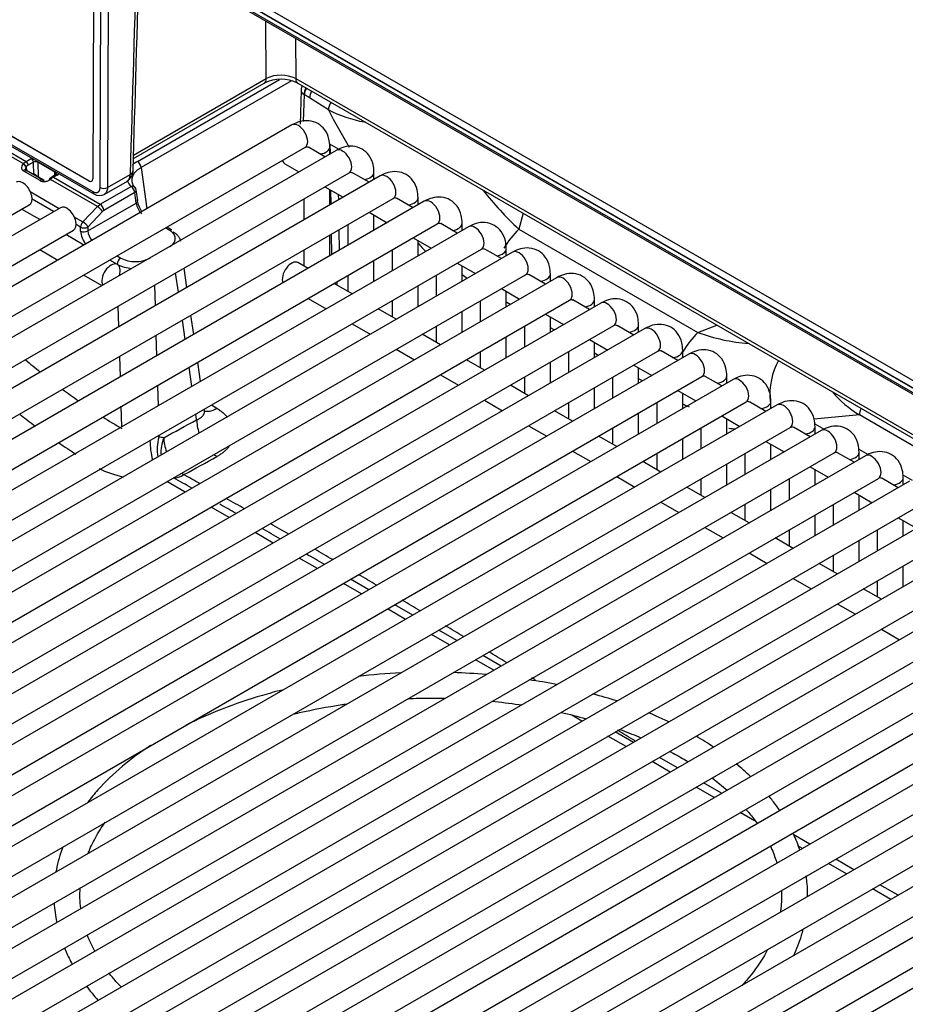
# Model space of a CAD drawing. Header units: millimetres. Extents: x 0 to 287, y 0 to 200.
# Tile 51 of 63: x 226 to 235, y 97 to 106. Entities that reach past the tile are written whole.
import ezdxf

# ---------------------------------------------------------------- set-up
doc = ezdxf.new("R2010")
doc.units = ezdxf.units.MM
doc.layers.add('130.194_BW4C_CTM', color=7, linetype='Continuous')
doc.layers.add('Défaut', color=7, linetype='Continuous')

# ---------------------------------------------------------------- blocks, each defined once
blk = doc.blocks.new('SE3')
at = {"layer": '130.194_BW4C_CTM', "color": 7, "linetype": 'Continuous'}
for p, q in [((240.9125, 99.0377), (227.0835, 107.0219)), ((240.9048, 99.0467), (227.0918, 107.0216)), ((240.7816, 99.19), (227.2766, 106.9871)), ((227.2461, 106.8873), (240.7508, 99.0903)), ((227.2564, 106.8649), (240.7612, 99.0679)), ((226.8613, 106.7551), (226.8531, 104.616)), ((226.9236, 104.5337), (226.932, 106.7123)), ((227.0027, 106.7121), (226.9943, 104.5336)), ((228.5223, 105.5826), (228.5181, 106.1365)), ((228.8022, 105.9725), (228.8052, 105.5819)), ((227.2459, 104.8456), (228.5223, 105.5826)), ((227.2823, 104.7849), (228.6503, 105.5747)), ((228.8052, 105.5819), (241.0601, 98.5065)), ((227.2449, 104.8119), (228.5016, 105.5375)), ((228.7652, 105.5608), (227.3177, 104.7251)), ((228.8259, 105.5375), (241.0609, 98.4736)), ((228.8568, 105.4716), (228.8468, 105.143)), ((228.886, 105.4292), (228.8782, 105.1709)), ((228.8896, 105.4272), (228.886, 105.4292)), ((229.1191, 105.282), (228.9377, 105.3979)), ((228.7694, 105.136), (219.6477, 99.8696)), ((226.8182, 104.5966), (226.0496, 105.0403)), ((226.053, 105.04), (226.8196, 104.5974)), ((219.7727, 99.6531), (228.8944, 104.9195)), ((226.0031, 104.905), (226.2111, 104.7849)), ((226.0517, 104.9579), (226.8538, 104.4949)), ((226.0621, 104.9356), (226.8642, 104.4725)), ((229.0864, 104.8291), (228.927, 104.9212)), ((229.1304, 104.9544), (229.2205, 104.9024)), ((229.1337, 104.8564), (229.1337, 104.9256)), ((229.1385, 104.8591), (229.1371, 104.9505)), ((229.2084, 104.9093), (229.2086, 104.8973)), ((229.1937, 104.891), (220.072, 99.6246)), ((226.1847, 104.7636), (225.9766, 104.8838)), ((226.2111, 104.7849), (226.2609, 104.8137)), ((226.1826, 104.7614), (226.1847, 104.7636)), ((226.1847, 104.7636), (226.2111, 104.7849)), ((226.2138, 104.7341), (226.2118, 104.7319)), ((226.2118, 104.7319), (226.2167, 104.697)), ((226.2821, 104.7779), (226.2323, 104.749)), ((226.2858, 104.6569), (226.2821, 104.7779)), ((226.4885, 104.6823), (226.3246, 104.777)), ((226.3246, 104.777), (226.3288, 104.6381)), ((227.3177, 104.7251), (227.3741, 104.3304)), ((228.7022, 104.7623), (228.8364, 104.6848)), ((220.197, 99.4081), (229.3187, 104.6745)), ((229.6179, 104.6461), (220.4962, 99.3797)), ((226.3473, 104.6), (226.1848, 104.6944)), ((226.208, 104.7021), (226.2049, 104.7058)), ((226.3703, 104.6078), (226.2078, 104.7022)), ((226.2965, 104.661), (226.2876, 104.6559)), ((226.2965, 104.661), (226.3534, 104.6176)), ((226.3868, 104.6034), (226.3288, 104.6381)), ((226.3304, 104.6352), (226.3858, 104.6009)), ((226.4488, 104.6278), (226.4363, 104.6186)), ((226.4636, 104.6262), (226.4462, 104.6126)), ((226.459, 104.6346), (226.4488, 104.6278)), ((226.4948, 104.6552), (226.459, 104.6346)), ((226.5098, 104.6537), (226.474, 104.6331)), ((226.474, 104.6331), (226.9235, 104.3736)), ((226.4876, 104.6511), (226.4885, 104.6823)), ((226.9943, 104.5336), (227.2124, 104.6595)), ((229.5107, 104.5842), (229.3513, 104.6762)), ((229.5579, 104.6114), (229.5579, 104.6807)), ((226.3756, 104.6008), (226.3835, 104.5948)), ((226.8971, 104.3523), (226.4462, 104.6126)), ((226.8182, 104.5966), (226.8196, 104.5974)), ((226.9235, 104.3736), (227.221, 104.5453)), ((226.9571, 104.4634), (227.1933, 104.5998)), ((229.0864, 104.5404), (229.2607, 104.4398)), ((220.6212, 99.1632), (229.7429, 104.4296)), ((226.252, 104.4946), (226.531, 104.3336)), ((227.2563, 104.4855), (226.9589, 104.3138)), ((227.2708, 104.3838), (227.2563, 104.4855)), ((227.285, 104.4099), (227.2705, 104.5116)), ((229.1337, 104.3665), (229.1337, 104.5132)), ((229.1456, 104.3734), (229.1436, 104.5074)), ((229.2149, 104.4663), (229.2157, 104.4139)), ((229.935, 104.3392), (229.7756, 104.4313)), ((229.9822, 104.3665), (229.9822, 104.4357)), ((218.9242, 100.143), (226.2427, 104.3683)), ((226.542, 104.3399), (219.2234, 100.1145)), ((230.0422, 104.4011), (220.9205, 99.1347)), ((226.4762, 104.3019), (226.2686, 104.4217)), ((226.7572, 104.203), (226.8971, 104.3523)), ((226.8069, 104.116), (227.2708, 104.3838)), ((226.8971, 104.3523), (226.9235, 104.3736)), ((228.8837, 104.4234), (228.8837, 104.2221)), ((226.3429, 104.2249), (226.1686, 104.3255)), ((226.6763, 104.2497), (226.7572, 104.203)), ((226.9457, 104.3031), (226.8058, 104.1538)), ((229.5107, 104.2955), (229.685, 104.1949)), ((229.5579, 104.1215), (229.5579, 104.2682)), ((230.9925, 104.2866), (230.9509, 104.134)), ((221.0455, 98.9182), (230.1672, 104.1846)), ((230.4664, 104.1562), (221.3448, 98.8898)), ((226.7351, 104.1524), (226.6928, 104.1768)), ((226.7362, 104.1145), (226.7351, 104.1524)), ((226.8058, 104.1538), (226.8069, 104.116)), ((227.5888, 104.1243), (227.5529, 104.145)), ((227.6138, 104.1268), (227.5676, 104.1534)), ((229.3079, 104.1784), (229.3079, 103.9772)), ((230.3592, 104.0943), (230.1998, 104.1863)), ((230.4065, 104.1215), (230.4065, 104.1908)), ((219.3484, 99.898), (226.667, 104.1234)), ((226.7671, 103.98), (226.5929, 104.0806)), ((229.1337, 103.8766), (229.1337, 104.0778)), ((229.1528, 103.8876), (229.1498, 104.0871)), ((229.2199, 104.1276), (229.2229, 103.9281)), ((229.935, 104.0505), (230.1092, 103.9499)), ((230.9509, 104.134), (232.6736, 103.1394)), ((229.9822, 103.8766), (229.9822, 104.0233)), ((221.4698, 98.6733), (230.5914, 103.9397)), ((230.8907, 103.9112), (221.769, 98.6448)), ((226.3429, 103.9362), (226.5171, 103.8356)), ((227.0866, 103.8757), (227.1218, 103.8554)), ((228.8837, 103.9335), (228.8837, 103.7786)), ((229.7322, 103.9335), (229.7322, 103.7322)), ((230.7835, 103.8493), (230.6241, 103.9414)), ((230.8307, 103.8766), (230.8307, 103.9459)), ((227.0913, 103.7928), (227.0171, 103.8356)), ((228.9238, 103.7554), (228.8272, 103.8112)), ((229.5579, 103.6316), (229.5579, 103.8329)), ((230.3592, 103.8056), (230.5335, 103.705)), ((230.4065, 103.6316), (230.4065, 103.7783)), ((221.894, 98.4283), (231.0157, 103.6947)), ((226.7671, 103.6913), (226.9414, 103.5907)), ((227.6769, 103.5254), (227.6503, 103.7113)), ((227.7595, 103.5731), (227.7329, 103.759)), ((229.3079, 103.6885), (229.3079, 103.5337)), ((230.1565, 103.6885), (230.1565, 103.4873)), ((231.2078, 103.6044), (231.0484, 103.6964)), ((231.255, 103.6316), (231.255, 103.7009)), ((231.315, 103.6663), (222.1933, 98.3999)), ((227.4461, 103.5934), (227.452, 103.3956)), ((229.3481, 103.5105), (229.1738, 103.6111)), ((229.9822, 103.3867), (229.9822, 103.5879)), ((230.7835, 103.5606), (230.9578, 103.46)), ((230.8307, 103.3867), (230.8307, 103.5334)), ((222.3183, 98.1834), (231.44, 103.4498)), ((231.7392, 103.4213), (222.6176, 98.1549)), ((227.1043, 103.1949), (227.0984, 103.3927)), ((228.9238, 103.4668), (229.0981, 103.3661)), ((229.7322, 103.4436), (229.7322, 103.2887)), ((230.5807, 103.4436), (230.5807, 103.2423)), ((230.8674, 103.4078), (230.8307, 103.429)), ((231.632, 103.3594), (231.4726, 103.4515)), ((231.6792, 103.3867), (231.6792, 103.456)), ((227.8242, 103.1206), (227.7976, 103.3064)), ((229.7723, 103.2655), (229.5981, 103.3661)), ((230.4065, 103.1417), (230.4065, 103.343)), ((231.2078, 103.3157), (231.382, 103.2151)), ((231.255, 103.1417), (231.255, 103.2884)), ((222.7426, 97.9384), (231.8642, 103.2048)), ((227.7416, 103.0729), (227.715, 103.2587)), ((229.3481, 103.2218), (229.5223, 103.1212)), ((230.1565, 103.1986), (230.1565, 103.0438)), ((231.005, 103.1986), (231.005, 102.9974)), ((232.0563, 103.1145), (231.8969, 103.2065)), ((232.1035, 103.1417), (232.1035, 103.211)), ((232.6736, 103.1394), (232.8564, 103.2105)), ((232.1635, 103.1764), (223.0418, 97.91)), ((227.4605, 103.1118), (227.4664, 102.914)), ((230.1966, 103.0206), (230.0223, 103.1212)), ((230.8307, 102.8968), (230.8307, 103.098)), ((231.2916, 103.1629), (231.255, 103.184)), ((231.632, 103.0707), (231.8063, 102.9701)), ((231.6792, 102.8968), (231.6792, 103.0435)), ((223.1668, 97.6935), (232.2885, 102.9599)), ((232.5878, 102.9314), (223.4661, 97.665)), ((227.1187, 102.7133), (227.1128, 102.9111)), ((229.7723, 102.9769), (229.9466, 102.8762)), ((230.5807, 102.9537), (230.5807, 102.7988)), ((231.4292, 102.9537), (231.4292, 102.7525)), ((231.7159, 102.9179), (231.6792, 102.9391)), ((232.4806, 102.8695), (232.3212, 102.9616)), ((232.5278, 102.8968), (232.5278, 102.9661)), ((227.8889, 102.668), (227.8623, 102.8539)), ((230.6209, 102.7756), (230.4466, 102.8762)), ((231.255, 102.6518), (231.255, 102.8531)), ((232.0563, 102.8258), (232.2306, 102.7252)), ((227.8063, 102.6203), (227.7797, 102.8062)), ((230.1966, 102.7319), (230.3709, 102.6313)), ((232.1035, 102.6518), (232.1035, 102.7985)), ((232.952, 102.6518), (232.952, 102.7211)), ((223.5911, 97.4485), (232.7128, 102.7149)), ((233.012, 102.6865), (223.8903, 97.4201)), ((227.4748, 102.6302), (227.4808, 102.4324)), ((231.0451, 102.5307), (230.8709, 102.6313)), ((231.005, 102.7087), (231.005, 102.5539)), ((231.8535, 102.7087), (231.8535, 102.5075)), ((232.1401, 102.673), (232.1035, 102.6941)), ((232.9048, 102.6246), (232.7454, 102.7166)), ((231.6792, 102.4069), (231.6792, 102.6081)), ((232.4806, 102.5809), (232.6548, 102.4802)), ((232.5278, 102.4069), (232.5278, 102.5536)), ((224.0153, 97.2036), (233.137, 102.47)), ((233.4363, 102.4415), (224.3146, 97.1751)), ((227.9967, 102.4416), (228.0479, 102.4089)), ((230.6209, 102.487), (230.7951, 102.3863)), ((231.4292, 102.4638), (231.4292, 102.3089)), ((232.2778, 102.4638), (232.2778, 102.2626)), ((233.3291, 102.3796), (233.1697, 102.4717)), ((233.3763, 102.4069), (233.3763, 102.4762)), ((227.1331, 102.2316), (227.1272, 102.4295)), ((227.8523, 102.2985), (227.8444, 102.3536)), ((227.9278, 102.3956), (227.927, 102.4013)), ((231.4694, 102.2857), (231.2951, 102.3863)), ((232.1035, 102.1619), (232.1035, 102.3632)), ((234.2271, 102.3456), (233.7922, 102.3046)), ((241.0629, 98.3989), (234.2271, 102.3456)), ((232.9048, 102.3359), (233.0791, 102.2353)), ((232.952, 102.1619), (232.952, 102.3086)), ((233.8004, 102.2582), (233.8874, 102.2079)), ((224.4396, 96.9586), (233.5613, 102.225)), ((233.8606, 102.1966), (224.7389, 96.9302)), ((231.0451, 102.242), (231.2194, 102.1414)), ((231.8535, 102.2188), (231.8535, 102.064)), ((232.702, 102.2188), (232.702, 102.0176)), ((233.7533, 102.1347), (233.5939, 102.2267)), ((233.8006, 102.1619), (233.8006, 102.2312)), ((227.4892, 102.1486), (227.4898, 102.1307)), ((231.8937, 102.0408), (231.7194, 102.1414)), ((232.5278, 101.917), (232.5278, 102.1182)), ((233.3291, 102.091), (233.5033, 101.9903)), ((233.3763, 101.917), (233.3763, 102.0637)), ((224.8639, 96.7137), (233.9856, 101.9801)), ((231.4694, 101.9971), (231.6437, 101.8964)), ((232.2778, 101.9739), (232.2778, 101.819)), ((233.1263, 101.9739), (233.1263, 101.7727)), ((234.1776, 101.8897), (234.0182, 101.9818)), ((234.2216, 102.015), (234.3117, 101.963)), ((234.2248, 101.917), (234.2248, 101.9863)), ((234.2848, 101.9516), (225.1631, 96.6852)), ((232.3179, 101.7958), (232.1437, 101.8964)), ((232.952, 101.672), (232.952, 101.8733)), ((233.7533, 101.846), (233.9276, 101.7454)), ((233.8006, 101.672), (233.8006, 101.8187)), ((225.2881, 96.4687), (234.4098, 101.7351)), ((234.7091, 101.7067), (225.5874, 96.4403)), ((227.7406, 101.6026), (227.5664, 101.7032)), ((231.8937, 101.7521), (232.0679, 101.6515)), ((232.702, 101.7289), (232.702, 101.5741)), ((233.5506, 101.7289), (233.5506, 101.5277)), ((234.6019, 101.6448), (234.4425, 101.7368)), ((234.6458, 101.77), (234.7359, 101.718)), ((234.6491, 101.672), (234.6491, 101.7413)), ((232.7422, 101.5509), (232.5679, 101.6515)), ((233.3763, 101.4271), (233.3763, 101.6283)), ((234.1776, 101.6011), (234.3519, 101.5004)), ((225.7124, 96.2238), (234.8341, 101.4902)), ((232.3179, 101.5072), (232.4922, 101.4065)), ((234.2248, 101.4271), (234.2248, 101.5738)), ((235.1333, 101.4617), (226.0117, 96.1953)), ((228.1649, 101.3577), (227.9906, 101.4583)), ((233.1665, 101.3059), (232.9922, 101.4065)), ((233.1263, 101.484), (233.1263, 101.3291)), ((233.9748, 101.484), (233.9748, 101.2828)), ((233.8006, 101.1821), (233.8006, 101.3834)), ((234.6019, 101.3561), (234.7761, 101.2555)), ((234.6491, 101.1821), (234.6491, 101.3288)), ((226.1367, 95.9788), (235.2583, 101.2452)), ((235.5576, 101.2168), (226.4359, 95.9504)), ((228.5892, 101.1127), (228.4149, 101.2133)), ((232.7422, 101.2622), (232.9165, 101.1616)), ((233.5506, 101.239), (233.5506, 101.0842)), ((234.3991, 101.239), (234.3991, 101.0378)), ((233.5907, 101.061), (233.4165, 101.1616)), ((234.2248, 100.9372), (234.2248, 101.1384)), ((233.1665, 101.0173), (233.3407, 100.9166)), ((226.5609, 95.7339), (235.6826, 101.0003)), ((235.9819, 100.9718), (226.8602, 95.7054)), ((229.0134, 100.8678), (228.8392, 100.9684)), ((233.9748, 100.9941), (233.9748, 100.8392)), ((234.015, 100.816), (233.8407, 100.9166)), ((234.6491, 100.6922), (234.6491, 100.8935)), ((226.9852, 95.4889), (236.1069, 100.7553)), ((229.5079, 100.6634), (229.3336, 100.764)), ((233.5907, 100.7723), (233.765, 100.6717)), ((234.3991, 100.7491), (234.3991, 100.5943)), ((236.4061, 100.7269), (227.2845, 95.4605)), ((229.4377, 100.6228), (229.2634, 100.7234)), ((234.4392, 100.5711), (234.265, 100.6717)), ((227.4095, 95.244), (236.5311, 100.5104)), ((236.8304, 100.4819), (227.7087, 95.2155)), ((229.862, 100.3779), (229.6877, 100.4785)), ((229.9321, 100.4184), (229.7579, 100.519)), ((234.015, 100.5274), (234.1892, 100.4268)), ((227.8337, 94.999), (236.9554, 100.2654)), ((230.3564, 100.1735), (230.1821, 100.2741)), ((234.4392, 100.2824), (234.6135, 100.1818)), ((237.2547, 100.237), (228.133, 94.9706)), ((230.2862, 100.1329), (230.112, 100.2335)), ((228.258, 94.7541), (237.3797, 100.0205)), ((237.6789, 99.992), (228.5573, 94.7256)), ((230.7105, 99.888), (230.5362, 99.9886)), ((230.7807, 99.9285), (230.6064, 100.0291)), ((228.6823, 94.5091), (237.8039, 99.7755)), ((238.1032, 99.7471), (228.9815, 94.4807)), ((229.1065, 94.2642), (238.2282, 99.5306)), ((238.5275, 99.5021), (229.4058, 94.2357)), ((231.559, 99.3981), (231.46, 99.4552)), ((229.5308, 94.0192), (238.6525, 99.2856)), ((238.9517, 99.2572), (229.83, 93.9908)), ((231.9833, 99.1531), (231.809, 99.2538)), ((232.0535, 99.1937), (231.8792, 99.2943)), ((232.4777, 98.9487), (232.3035, 99.0493)), ((232.4075, 98.9082), (232.2333, 99.0088)), ((232.8318, 98.6632), (232.6575, 98.7639)), ((232.902, 98.7038), (232.7277, 98.8044)), ((233.22, 98.4391), (233.0818, 98.5189)), ((233.7505, 98.2139), (233.5894, 98.3069)), ((233.6803, 98.1733), (233.6358, 98.1991)), ((234.1046, 97.9284), (233.9303, 98.029)), ((234.1748, 97.9689), (234.0005, 98.0695)), ((234.5991, 97.724), (234.4248, 97.8246)), ((234.5289, 97.6834), (234.3546, 97.7841))]:
    blk.add_line(p, q, dxfattribs=at)
for centre, radius, start, end in [((228.6638, 105.2211), 0.3555, 62.87314, 117.13271), ((228.6631, 105.2977), 0.3178, 63.43374, 116.28516), ((228.9567, 105.4686), 0.1, 152.92699, 178.2683), ((229.6876, 106.3941), 1.249, 242.9265, 259.74305), ((226.3025, 104.7366), 0.046, 61.30115, 116.32269), ((227.1171, 104.7003), 0.1245, 301.92645, 359.31241), ((227.221, 104.5045), 0.05, 8.1339, 43.23044), ((226.9179, 104.5561), 0.0994, 237.28678, 297.38483), ((233.2478, 106.5932), 3.365, 218.29059, 226.95418), ((227.4584, 104.4134), 0.1899, 188.96819, 223.84065), ((227.5419, 104.452), 0.2646, 186.59342, 212.73299), ((227.2619, 104.1528), 0.3993, 243.93969, 265.39326), ((227.2633, 104.131), 0.3098, 242.81784, 297.16185), ((223.1155, 104.2625), 6.1234, 353.73435, 354.06633), ((233.3148, 104.8958), 1.8698, 249.94318, 265.32808), ((234.8269, 103.3127), 1.1381, 220.95807, 238.194), ((233.3132, 104.0186), 1.7526, 243.35226, 245.58531), ((230.4975, 107.8966), 7.0452, 231.9333, 233.45028), ((230.4975, 107.8966), 7.0452, 235.69576, 237.29367), ((161.4562, 223.5197), 138.6178, 298.561697, 298.710842), ((169.6423, -1.4886), 118.477, 60.555045, 60.640573), ((104.9697, -113.1742), 247.455, 60.237869, 60.28478), ((169.6423, -1.4886), 118.477, 60.31634, 60.414209), ((104.9697, -113.1742), 247.455, 60.124015, 60.16591), ((104.9697, -113.1742), 247.455, 60.010496, 60.057091), ((169.6423, -1.4886), 118.477, 60.079002, 60.176337), ((169.6423, -1.4886), 118.477, 59.842706, 59.939674), ((104.9697, -113.1742), 247.455, 59.897237, 59.943728), ((169.6423, -1.4886), 118.477, 59.607135, 59.703806), ((169.6423, -1.4886), 118.477, 59.372265, 59.468655), ((169.6423, -1.4886), 118.477, 59.137808, 59.234095), ((169.6423, -1.4886), 118.477, 58.903797, 58.999846), ((230.0848, 94.0721), 5.797, 92.66021, 96.70367), ((230.1794, 94.7222), 5.145, 84.88163, 88.44363), ((230.6067, 96.3719), 3.4521, 78.17135, 82.62576), ((169.6423, -1.4886), 118.477, 58.748064, 58.766167), ((169.6423, -1.4886), 118.477, 58.203745, 58.299431)]:
    blk.add_arc(centre, radius, start, end, dxfattribs=at)
for centre, major_axis, ratio, start_param, end_param in [((227.5572, 109.2572), (-0.8495, -28.0655), 0.007421, -1.485435, -1.406009), ((228.4516, 105.6241), (-0.05, 0.0866), 0.57735, 3.141593, 3.918264), ((228.8759, 105.6241), (0.05, 0.0866), 0.57735, 2.373648, 3.141593), ((228.9567, 105.4686), (0.1, -0.003), 0.577174, 3.141593, 3.944287), ((228.9567, 105.4686), (0.05, 0.0866), 0.57735, 1.628347, 2.338741), ((228.9603, 105.4665), (-0.05, -0.0866), 0.57735, 4.76994, 5.480334), ((228.8736, 104.3564), (-0.6327, 1.1358), 0.587337, -0.828721, -0.776362), ((229.0084, 105.4373), (-0.0538, -0.0843), 0.54687, 4.781752, 5.505634), ((229.1898, 105.3214), (0.0538, 0.0843), 0.54687, 1.543208, 2.364042), ((230.3775, 105.4697), (1.34, -2.0694), 0.480915, 4.497212, 4.665638), ((228.8319, 105.0277), (-0.0625, 0.1083), 0.57735, 3.141593, 6.283185), ((229.0087, 104.9256), (0.125, 0), 0.57735, 4.967494, 6.283682), ((229.2562, 104.7828), (-0.0625, 0.1083), 0.57735, 3.141593, 6.283185), ((226.2609, 104.7892), (-0.015, 0.026), 0.57735, 3.962031, 5.497787), ((226.2252, 104.7371), (0.0548, 0.0278), 0.742475, 2.02605, 3.590451), ((226.1906, 104.7433), (0.0219, -0.0205), 0.326584, 0.683962, 2.22227), ((226.1926, 104.7455), (0.0219, -0.0205), 0.326584, 0.683962, 2.22227), ((226.2111, 104.7604), (-0.015, 0.026), 0.57735, 3.962031, 5.497787), ((226.234, 104.6909), (0.0331, 0.0617), 0.597209, 0.766606, 1.150579), ((226.3458, 104.7892), (0.015, 0.026), 0.57735, -4.184765, -3.926991), ((227.531, 104.6425), (0.3522, 0.0021), 0.574873, -3.931678, -3.721446), ((227.2823, 104.744), (-0.025, 0.0433), 0.57735, 3.961897, 5.497787), ((228.7647, 104.8705), (-0.0625, -0.1083), 0.57735, 5.754822, 6.283185), ((226.1928, 104.6763), (-0.0151, -0.0259), 0.578051, 3.141593, 4.312398), ((226.3075, 104.6258), (0.03, -0.0005), 0.587323, 0.795693, 1.170082), ((226.4542, 104.5945), (0.0178, -0.0241), 0.190732, 3.147596, 3.861354), ((226.4542, 104.5945), (0.0178, -0.0241), 0.190732, 2.26955, 3.147596), ((226.4667, 104.6038), (0.0179, -0.0241), 0.482916, 2.294529, 3.147587), ((226.474, 104.6086), (0.015, -0.026), 0.57735, 2.356194, 3.14218), ((226.4723, 104.5524), (0.0518, 0.0856), 0.563018, 0.797077, 0.94507), ((226.5097, 104.6946), (0.015, 0.026), 0.57735, -4.184765, -3.926991), ((226.5098, 104.6292), (0.015, -0.026), 0.57735, 2.356194, 3.141593), ((226.4532, 104.6864), (-0.08, 0), 0.57735, 2.356809, 2.722921), ((226.8177, 104.6371), (-0.0255, 0.043), 0.569744, 2.349819, 3.903162), ((227.1417, 104.7017), (-0.1, 0.0029), 0.578001, 2.373102, 3.113801), ((227.1417, 104.7017), (-0.1, 0.0029), 0.578001, 3.113801, 3.139951), ((229.4329, 104.6807), (0.125, 0), 0.57735, 4.967494, 6.283682), ((229.6804, 104.5378), (-0.0625, 0.1083), 0.57735, 3.141593, 6.283185), ((226.1802, 104.4766), (0.0625, -0.1083), 0.57735, 0, 3.141593), ((226.4023, 104.6563), (0.0743, 0.036), 0.731631, 3.600458, 4.963699), ((226.3553, 104.5819), (-0.0151, -0.0259), 0.578051, 3.141593, 4.312398), ((226.3553, 104.5819), (-0.0151, -0.0259), 0.578051, 2.479803, 3.141593), ((226.8196, 104.6382), (-0.025, 0.0433), 0.57735, 2.356194, 3.110903), ((226.959, 104.5547), (0.05, -0.0002), 0.594844, 3.929355, 5.499923), ((227.531, 104.6425), (0.3522, 0.0021), 0.574873, 3.360626, 3.632117), ((227.221, 104.5045), (-0.0364, -0.0342), 0.717614, 3.141593, 4.118912), ((227.221, 104.5045), (-0.025, 0.0433), 0.57735, 3.962031, 5.497787), ((226.8892, 104.5158), (0.025, 0.0433), 0.57735, 2.369284, 3.141982), ((227.221, 104.5045), (-0.0495, -0.0071), 0.622924, 2.272978, 3.141593), ((229.8572, 104.4357), (0.125, 0), 0.57735, 4.967494, 6.283682), ((226.6045, 104.2316), (0.0625, -0.1083), 0.57735, 0, 3.141593), ((226.9104, 104.3221), (-0.0365, 0.0342), 0.326584, 3.825554, 5.363863), ((226.9235, 104.3328), (0.025, -0.0433), 0.57735, 0.820438, 2.356194), ((227.2355, 104.4028), (-0.0495, -0.0071), 0.622924, 2.272978, 3.142816), ((230.1047, 104.2929), (-0.0625, 0.1083), 0.57735, 3.141593, 6.283185), ((226.9601, 104.2722), (0.0236, 0.0441), 0.597209, 0.766606, 1.150579), ((226.7705, 104.1728), (-0.025, -0.0433), 0.57735, 4.310963, 5.497787), ((226.7705, 104.1728), (-0.05, -0.0015), 0.55677, 0.768481, 2.339278), ((226.7705, 104.1728), (-0.0365, 0.0342), 0.326584, 3.825554, 5.363863), ((230.2815, 104.1908), (0.125, 0), 0.57735, 4.967494, 6.283682), ((230.5289, 104.0479), (-0.0625, 0.1083), 0.57735, 3.141593, 6.283185), ((226.7716, 104.135), (0.05, 0.0015), 0.55677, 3.910074, 5.48087), ((226.8422, 104.0576), (0.075, -0.1299), 0.57735, 3.962031, 4.911827), ((226.8776, 104.078), (-0.05, 0.0866), 0.57735, 0.820438, 1.872533), ((227.5888, 104.0835), (-0.025, -0.0433), 0.57735, 3.141593, 3.926991), ((231.0958, 103.7572), (0.3, 0.5196), 0.57735, 1.133868, 1.534537), ((230.6406, 105.287), (1.0706, -1.9221), 0.587337, -1.195868, -1.144144), ((230.7057, 103.9459), (0.125, 0), 0.57735, 4.967494, 6.283682), ((230.9532, 103.803), (-0.0625, 0.1083), 0.57735, 3.141593, 6.283185), ((227.0288, 103.6846), (-0.0625, -0.1083), 0.57735, 1.916364, 5.937618), ((227.1218, 103.8146), (0.025, 0.0433), 0.57735, 0.785398, 2.321264), ((228.7647, 103.7029), (-0.0625, -0.1083), 0.57735, 3.141593, 5.893847), ((230.3775, 105.4697), (1.34, -2.0694), 0.480915, -0.914653, -0.884899), ((231.13, 103.7009), (0.125, 0), 0.57735, 4.967494, 6.283682), ((231.3775, 103.558), (-0.0625, 0.1083), 0.57735, 3.141593, 6.283185), ((231.5542, 103.456), (0.125, 0), 0.57735, 4.967494, 6.283682), ((231.8017, 103.3131), (-0.0625, 0.1083), 0.57735, 3.141593, 6.283185), ((231.9785, 103.211), (0.125, 0), 0.57735, 4.967494, 6.283682), ((232.226, 103.0681), (-0.0625, 0.1083), 0.57735, 3.141593, 6.283185), ((232.8185, 102.7626), (0.3, 0.5196), 0.57735, 1.133868, 1.540263), ((232.4028, 102.9661), (0.125, 0), 0.57735, 4.967494, 6.283682), ((232.6503, 102.8232), (-0.0625, 0.1083), 0.57735, 3.141593, 6.283185), ((226.8338, 106.7046), (2.9406, -4.7718), 0.532184, -1.020987, -0.983715), ((233.8375, 102.5053), (-0.0563, 0.5974), 0.783606, 0.846573, 1.549092), ((232.827, 102.7211), (0.125, 0), 0.57735, 4.967494, 6.283682), ((233.0745, 102.5782), (-0.0625, 0.1083), 0.57735, 3.141593, 6.283185), ((226.8338, 106.7046), (2.9406, -4.7718), 0.532184, -0.928494, -0.888576), ((233.2513, 102.4762), (0.125, 0), 0.57735, 4.967494, 6.283682), ((233.4988, 102.3333), (-0.0625, 0.1083), 0.57735, 3.141593, 6.283185), ((234.2978, 102.385), (0.05, 0.0866), 0.57735, 1.628347, 2.338741), ((226.8338, 106.7046), (2.9406, -4.7718), 0.532184, -0.828835, -0.781242), ((226.7934, 232.6104), (-73.3529, -136.6179), 0.597224, 0.739045, 0.741928), ((228.0643, 102.1847), (-0.144, 0.2632), 0.591283, 0.83388, 1.307533), ((232.4772, 104.2267), (1.0706, -1.9221), 0.587337, -0.435739, -0.39187), ((233.6756, 102.2312), (0.125, 0), 0.57735, 4.967494, 6.283682), ((233.9231, 102.0883), (-0.0625, 0.1083), 0.57735, 3.141593, 6.283185), ((227.5164, 101.9975), (0.0472, -0.2963), 0.347575, 4.308206, 4.950286), ((227.7018, 102.0169), (0.0028, 0.3), 0.765375, 1.188908, 1.83188), ((227.3134, 101.5753), (0.2836, 0.529), 0.597209, 0.179713, 0.303277), ((227.748, 102.0122), (0.0587, 0.2942), 0.789106, 1.33474, 1.906344), ((227.748, 102.0122), (-0.1433, 0.2636), 0.592842, 0.835448, 1.339381), ((228.0643, 102.1847), (-0.144, 0.2632), 0.591283, -4.104238, -3.971121), ((234.0998, 101.9863), (0.125, 0), 0.57735, 4.967494, 6.283682), ((234.3473, 101.8434), (-0.0625, 0.1083), 0.57735, 3.141593, 6.283185), ((227.2931, 102.0219), (0.5506, -0.0386), 0.523361, 3.99162, 4.481854), ((227.748, 102.0122), (-0.1437, -0.2633), 0.488814, 0.185634, 0.746926), ((227.748, 102.0122), (-0.1433, 0.2636), 0.592842, -4.06689, -3.968688), ((234.5241, 101.7413), (0.125, 0), 0.57735, 4.967494, 6.283682)]:
    blk.add_ellipse(centre, major_axis=major_axis, ratio=ratio, start_param=start_param, end_param=end_param, dxfattribs=at)
for points in [[(227.2416, 104.6972), (227.2603, 105.3426), (227.2812, 106.0559), (227.3044, 106.8372)], [(228.9082, 104.927), (228.9153, 104.9262), (228.9217, 104.9242), (228.9272, 104.921)], [(229.3324, 104.682), (229.3395, 104.6813), (229.346, 104.6793), (229.3515, 104.6761)], [(229.7567, 104.4371), (229.7638, 104.4363), (229.7702, 104.4343), (229.7757, 104.4311)], [(230.1809, 104.1921), (230.1881, 104.1914), (230.1945, 104.1894), (230.2, 104.1862)], [(230.6052, 103.9472), (230.6123, 103.9464), (230.6188, 103.9444), (230.6243, 103.9413)], [(231.0295, 103.7022), (231.0366, 103.7015), (231.043, 103.6995), (231.0485, 103.6963)], [(231.4537, 103.4573), (231.4608, 103.4565), (231.4673, 103.4545), (231.4728, 103.4514)], [(231.878, 103.2123), (231.8851, 103.2116), (231.8916, 103.2096), (231.8971, 103.2064)], [(232.3023, 102.9674), (232.3094, 102.9666), (232.3158, 102.9646), (232.3213, 102.9615)], [(232.7265, 102.7224), (232.7336, 102.7217), (232.7401, 102.7197), (232.7456, 102.7165)], [(233.1508, 102.4775), (233.1579, 102.4767), (233.1643, 102.4747), (233.1699, 102.4716)], [(227.9267, 102.3843), (227.9296, 102.3851), (227.9299, 102.3887), (227.9278, 102.3952)], [(233.5751, 102.2325), (233.5822, 102.2318), (233.5886, 102.2298), (233.5941, 102.2266)], [(233.9993, 101.9876), (234.0064, 101.9868), (234.0129, 101.9848), (234.0184, 101.9817)], [(234.4236, 101.7426), (234.4307, 101.7419), (234.4371, 101.7399), (234.4427, 101.7367)], [(231.8951, 99.5923), (231.8213, 99.6159), (231.7473, 99.6368), (231.6632, 99.6597)], [(232.8238, 99.1484), (232.7698, 99.1844), (232.7139, 99.2194), (232.6562, 99.2531)], [(233.1811, 98.8649), (233.1375, 98.9063), (233.0916, 98.9467), (233.0434, 98.986)], [(232.8105, 98.8512), (232.8611, 98.813), (232.9091, 98.7737), (232.9544, 98.7336)], [(233.6559, 98.1583), (233.6385, 98.2087), (233.6182, 98.2587), (233.5949, 98.3081)], [(226.7376, 97.5958), (226.7295, 97.6614), (226.7276, 97.7272), (226.7319, 97.7929)], [(226.4818, 97.6501), (226.4854, 97.5871), (226.4936, 97.5243), (226.5064, 97.4619)], [(226.7914, 96.8481), (226.8263, 96.8015), (226.864, 96.7557), (226.9041, 96.711)]]:
    blk.add_open_spline(points, degree=3, dxfattribs=at)
for points, degree, knots in [([(229.1337, 104.9256), (229.1323, 104.9533), (229.1282, 105.0083), (229.0918, 105.0911), (229.0213, 105.155), (228.9337, 105.1818), (228.8447, 105.1726), (228.7963, 105.1497), (228.7694, 105.136)], 3, [0, 0, 0, 0, 0.141081, 0.330568, 0.500737, 0.678469, 0.845943, 1, 1, 1, 1]), ([(228.8944, 104.9195), (228.9009, 104.9224), (228.9094, 104.927), (228.9122, 104.9267), (228.9122, 104.9266)], 3, [0, 0, 0, 0, 0.4232074, 0.6894278, 0.6894278, 0.6894278, 0.6894278]), ([(229.5579, 104.6807), (229.5566, 104.7084), (229.5525, 104.7633), (229.5161, 104.8461), (229.4455, 104.9101), (229.358, 104.9369), (229.269, 104.9277), (229.2206, 104.9047), (229.1937, 104.891)], 3, [0, 0, 0, 0, 0.141081, 0.330568, 0.500737, 0.678469, 0.845943, 1, 1, 1, 1]), ([(226.2118, 104.7319), (226.2107, 104.7302), (226.2086, 104.7269), (226.2065, 104.7221), (226.2052, 104.7178), (226.2046, 104.7141), (226.2044, 104.7111), (226.2045, 104.7068), (226.2055, 104.7013), (226.2088, 104.6952), (226.2122, 104.6926), (226.2139, 104.6914)], 3, [0, 0, 0, 0, 0.122609, 0.230834, 0.324671, 0.404121, 0.469192, 0.519903, 0.692809, 0.852185, 1, 1, 1, 1]), ([(227.3177, 104.7251), (227.3137, 104.7228), (227.3057, 104.7182), (227.2947, 104.7109), (227.2845, 104.7033), (227.2752, 104.6955), (227.2667, 104.6875), (227.2592, 104.6793), (227.2525, 104.671), (227.2466, 104.6626), (227.2417, 104.6542), (227.2375, 104.6457), (227.2342, 104.6372), (227.2316, 104.6288), (227.2298, 104.6203), (227.2288, 104.612), (227.2285, 104.6038), (227.2289, 104.5956), (227.2299, 104.5876), (227.2316, 104.5797), (227.2339, 104.572), (227.2368, 104.5645), (227.2402, 104.5571), (227.2442, 104.55), (227.2486, 104.543), (227.2535, 104.5362), (227.2587, 104.5297), (227.2626, 104.5254), (227.2645, 104.5233)], 3, [0, 0, 0, 0, 0.044896, 0.08927, 0.133124, 0.176457, 0.21927, 0.261565, 0.303341, 0.344601, 0.385344, 0.425572, 0.465285, 0.504485, 0.543172, 0.581348, 0.619013, 0.656169, 0.692817, 0.728958, 0.764593, 0.799724, 0.834351, 0.868478, 0.902104, 0.935232, 0.967864, 1, 1, 1, 1]), ([(226.4886, 104.6423), (226.4901, 104.6433), (226.4932, 104.6452), (226.4971, 104.6486), (226.5003, 104.6526), (226.5025, 104.6571), (226.5035, 104.662), (226.5028, 104.6673), (226.5002, 104.6726), (226.4956, 104.6779), (226.4909, 104.6808), (226.4885, 104.6823)], 3, [0, 0, 0, 0, 0.084116, 0.174974, 0.272581, 0.376938, 0.488046, 0.605907, 0.730521, 0.861885, 1, 1, 1, 1]), ([(227.1829, 104.5938), (227.183, 104.5939), (227.1853, 104.5952), (227.1896, 104.5982), (227.1951, 104.6038), (227.2, 104.6104), (227.2042, 104.6182), (227.2076, 104.6271), (227.2102, 104.6369), (227.2119, 104.6477), (227.2122, 104.6555), (227.2124, 104.6595)], 3, [0.5056322, 0.5056322, 0.5056322, 0.5056322, 0.5095876, 0.5689288, 0.628825, 0.6892787, 0.7502926, 0.8118692, 0.874011, 0.9367205, 1, 1, 1, 1]), ([(229.3187, 104.6745), (229.3252, 104.6775), (229.3337, 104.682), (229.3365, 104.6817), (229.3365, 104.6817)], 3, [0, 0, 0, 0, 0.4232074, 0.6894278, 0.6894278, 0.6894278, 0.6894278]), ([(229.9822, 104.4357), (229.9808, 104.4634), (229.9768, 104.5184), (229.9404, 104.6012), (229.8698, 104.6651), (229.7822, 104.6919), (229.6932, 104.6827), (229.6449, 104.6598), (229.6179, 104.6461)], 3, [0, 0, 0, 0, 0.141081, 0.330568, 0.500737, 0.678469, 0.845943, 1, 1, 1, 1]), ([(226.3764, 104.597), (226.378, 104.5962), (226.3812, 104.5946), (226.3867, 104.5932), (226.3928, 104.5924), (226.3993, 104.5926), (226.4069, 104.5937), (226.416, 104.5966), (226.427, 104.6018), (226.434, 104.6074), (226.4377, 104.6104)], 3, [0, 0, 0, 0, 0.091464, 0.185732, 0.283068, 0.383711, 0.487879, 0.627466, 0.79813, 1, 1, 1, 1]), ([(226.8538, 104.4949), (226.8677, 104.4868), (226.8805, 104.4854), (226.8933, 104.484), (226.9031, 104.4895), (226.9129, 104.4949), (226.9183, 104.5064), (226.9236, 104.5179), (226.9236, 104.5337)], 2, [0, 0, 0, 0.25, 0.25, 0.5, 0.5, 0.75, 0.75, 1, 1, 1]), ([(226.9943, 104.5336), (226.9942, 104.5179), (226.9913, 104.5038), (226.9807, 104.4812), (226.973, 104.4725), (226.9634, 104.4671)], 3, [0, 0, 0, 0, 0.25, 0.25, 0.4971981, 0.4971981, 0.4971981, 0.4971981]), ([(229.7429, 104.4296), (229.7495, 104.4325), (229.7579, 104.4371), (229.7607, 104.4368), (229.7608, 104.4367)], 3, [0, 0, 0, 0, 0.4232074, 0.6894278, 0.6894278, 0.6894278, 0.6894278]), ([(230.4065, 104.1908), (230.4051, 104.2185), (230.401, 104.2734), (230.3646, 104.3562), (230.294, 104.4202), (230.2065, 104.447), (230.1175, 104.4378), (230.0691, 104.4148), (230.0422, 104.4011)], 3, [0, 0, 0, 0, 0.141081, 0.330568, 0.500737, 0.678469, 0.845943, 1, 1, 1, 1]), ([(230.1672, 104.1846), (230.1737, 104.1876), (230.1822, 104.1922), (230.185, 104.1919), (230.185, 104.1918)], 3, [0, 0, 0, 0, 0.4232074, 0.6894278, 0.6894278, 0.6894278, 0.6894278]), ([(230.8307, 103.9459), (230.8294, 103.9735), (230.8253, 104.0285), (230.7889, 104.1113), (230.7183, 104.1752), (230.6308, 104.202), (230.5417, 104.1928), (230.4934, 104.1699), (230.4664, 104.1562)], 3, [0, 0, 0, 0, 0.141081, 0.330568, 0.500737, 0.678469, 0.845943, 1, 1, 1, 1]), ([(227.5878, 103.961), (227.6161, 103.9773), (227.6314, 103.9986), (227.6468, 104.0198), (227.6469, 104.0428), (227.6471, 104.0657), (227.632, 104.0869), (227.6245, 104.0974), (227.6136, 104.1068), (227.6027, 104.1163), (227.5888, 104.1243)], 2, [0, 0, 0, 0.25, 0.25, 0.5, 0.5, 0.75, 0.75, 0.875, 0.875, 1, 1, 1]), ([(227.6239, 104.1087), (227.6276, 104.1065), (227.635, 104.1021), (227.6453, 104.0949), (227.6549, 104.0873), (227.6637, 104.0791), (227.6717, 104.0705), (227.6787, 104.0614), (227.6847, 104.0518), (227.6896, 104.0418), (227.6933, 104.0315), (227.695, 104.0239), (227.6956, 104.0197), (227.6957, 104.0192)], 3, [0, 0, 0, 0, 0.0406996, 0.0820783, 0.1241386, 0.1668829, 0.2103133, 0.254432, 0.2992411, 0.3447425, 0.390938, 0.4378294, 0.4453843, 0.4453843, 0.4453843, 0.4453843]), ([(231.255, 103.7009), (231.2536, 103.7286), (231.2496, 103.7835), (231.2131, 103.8663), (231.1426, 103.9303), (231.055, 103.9571), (230.966, 103.9479), (230.9177, 103.9249), (230.8907, 103.9112)], 3, [0, 0, 0, 0, 0.141081, 0.330568, 0.500737, 0.678469, 0.845943, 1, 1, 1, 1]), ([(230.5914, 103.9397), (230.598, 103.9426), (230.6065, 103.9472), (230.6093, 103.9469), (230.6093, 103.9468)], 3, [0, 0, 0, 0, 0.4232074, 0.6894278, 0.6894278, 0.6894278, 0.6894278]), ([(231.0157, 103.6947), (231.0222, 103.6977), (231.0307, 103.7023), (231.0335, 103.702), (231.0335, 103.7019)], 3, [0, 0, 0, 0, 0.4232074, 0.6894278, 0.6894278, 0.6894278, 0.6894278]), ([(231.6792, 103.456), (231.6779, 103.4836), (231.6738, 103.5386), (231.6374, 103.6214), (231.5668, 103.6853), (231.4793, 103.7121), (231.3903, 103.7029), (231.3419, 103.68), (231.315, 103.6663)], 3, [0, 0, 0, 0, 0.141081, 0.330568, 0.500737, 0.678469, 0.845943, 1, 1, 1, 1]), ([(231.44, 103.4498), (231.4465, 103.4527), (231.455, 103.4573), (231.4578, 103.457), (231.4578, 103.4569)], 3, [0, 0, 0, 0, 0.4232074, 0.6894278, 0.6894278, 0.6894278, 0.6894278]), ([(232.1035, 103.211), (232.1022, 103.2387), (232.0981, 103.2936), (232.0617, 103.3764), (231.9911, 103.4404), (231.9036, 103.4672), (231.8145, 103.458), (231.7662, 103.435), (231.7392, 103.4213)], 3, [0, 0, 0, 0, 0.141081, 0.330568, 0.500737, 0.678469, 0.845943, 1, 1, 1, 1]), ([(231.8642, 103.2048), (231.8708, 103.2078), (231.8793, 103.2124), (231.8821, 103.2121), (231.8821, 103.212)], 3, [0, 0, 0, 0, 0.4232074, 0.6894278, 0.6894278, 0.6894278, 0.6894278]), ([(232.5278, 102.9661), (232.5264, 102.9937), (232.5224, 103.0487), (232.4859, 103.1315), (232.4154, 103.1954), (232.3278, 103.2222), (232.2388, 103.213), (232.1904, 103.1901), (232.1635, 103.1764)], 3, [0, 0, 0, 0, 0.141081, 0.330568, 0.500737, 0.678469, 0.845943, 1, 1, 1, 1]), ([(232.2885, 102.9599), (232.295, 102.9628), (232.3035, 102.9674), (232.3063, 102.9671), (232.3063, 102.967)], 3, [0, 0, 0, 0, 0.4232074, 0.6894278, 0.6894278, 0.6894278, 0.6894278]), ([(232.952, 102.7211), (232.9507, 102.7488), (232.9466, 102.8037), (232.9102, 102.8865), (232.8396, 102.9505), (232.7521, 102.9773), (232.6631, 102.9681), (232.6147, 102.9451), (232.5878, 102.9314)], 3, [0, 0, 0, 0, 0.141081, 0.330568, 0.500737, 0.678469, 0.845943, 1, 1, 1, 1]), ([(232.7128, 102.7149), (232.7193, 102.7179), (232.7278, 102.7225), (232.7306, 102.7222), (232.7306, 102.7221)], 3, [0, 0, 0, 0, 0.4232074, 0.6894278, 0.6894278, 0.6894278, 0.6894278]), ([(233.3763, 102.4762), (233.375, 102.5038), (233.3709, 102.5588), (233.3345, 102.6416), (233.2639, 102.7055), (233.1763, 102.7323), (233.0873, 102.7232), (233.039, 102.7002), (233.012, 102.6865)], 3, [0, 0, 0, 0, 0.141081, 0.330568, 0.500737, 0.678469, 0.845943, 1, 1, 1, 1]), ([(233.137, 102.47), (233.1436, 102.473), (233.152, 102.4775), (233.1549, 102.4772), (233.1549, 102.4771)], 3, [0, 0, 0, 0, 0.4232074, 0.6894278, 0.6894278, 0.6894278, 0.6894278]), ([(233.8006, 102.2312), (233.7992, 102.2589), (233.7951, 102.3138), (233.7587, 102.3966), (233.6882, 102.4606), (233.6006, 102.4874), (233.5116, 102.4782), (233.4632, 102.4552), (233.4363, 102.4415)], 3, [0, 0, 0, 0, 0.141081, 0.330568, 0.500737, 0.678469, 0.845943, 1, 1, 1, 1]), ([(227.8523, 102.2985), (227.8561, 102.2999), (227.8638, 102.3027), (227.8743, 102.3077), (227.8839, 102.313), (227.8926, 102.3187), (227.9002, 102.3248), (227.907, 102.3312), (227.9128, 102.3379), (227.9176, 102.3449), (227.9216, 102.352), (227.9247, 102.3593), (227.9269, 102.3667), (227.9283, 102.3743), (227.929, 102.3837), (227.9285, 102.3907), (227.9279, 102.3952)], 3, [0, 0, 0, 0, 0.0425757, 0.0844339, 0.1255841, 0.1660362, 0.2058005, 0.244888, 0.2833103, 0.3210795, 0.3582085, 0.3947106, 0.4306001, 0.465892, 0.5006018, 0.5585762, 0.5585762, 0.5585762, 0.5585762]), ([(227.9251, 102.3858), (227.9402, 102.3811), (227.9572, 102.38), (227.9982, 102.3859), (228.0229, 102.3948), (228.0479, 102.4089)], 3, [0.5492313, 0.5492313, 0.5492313, 0.5492313, 0.75, 0.75, 1, 1, 1, 1]), ([(228.0479, 102.4089), (228.0536, 102.4052), (228.0649, 102.3978), (228.0809, 102.3863), (228.096, 102.3744), (228.1102, 102.3622), (228.1235, 102.3497), (228.1356, 102.3372), (228.143, 102.3288), (228.1464, 102.3247)], 3, [0, 0, 0, 0, 0.0280544, 0.0559324, 0.08369, 0.1113836, 0.1390695, 0.1668038, 0.1924944, 0.1924944, 0.1924944, 0.1924944]), ([(233.5613, 102.225), (233.5678, 102.228), (233.5763, 102.2326), (233.5791, 102.2323), (233.5791, 102.2322)], 3, [0, 0, 0, 0, 0.4232074, 0.6894278, 0.6894278, 0.6894278, 0.6894278]), ([(234.2248, 101.9863), (234.2235, 102.0139), (234.2194, 102.0689), (234.183, 102.1517), (234.1124, 102.2156), (234.0249, 102.2424), (233.9359, 102.2333), (233.8875, 102.2103), (233.8606, 102.1966)], 3, [0, 0, 0, 0, 0.141081, 0.330568, 0.500737, 0.678469, 0.845943, 1, 1, 1, 1]), ([(228.1702, 102.0504), (228.169, 102.0488), (228.1623, 102.0393), (228.1487, 102.0224), (228.1275, 102.0008), (228.1034, 101.9805), (228.0767, 101.9614), (228.0567, 101.95), (228.0467, 101.9442)], 3, [0.738158, 0.738158, 0.738158, 0.738158, 0.7488941, 0.7997753, 0.8499789, 0.89985, 0.9497403, 1, 1, 1, 1]), ([(233.9856, 101.9801), (233.9921, 101.9831), (234.0006, 101.9876), (234.0034, 101.9873), (234.0034, 101.9872)], 3, [0, 0, 0, 0, 0.4232074, 0.6894278, 0.6894278, 0.6894278, 0.6894278]), ([(234.6491, 101.7413), (234.6477, 101.769), (234.6437, 101.8239), (234.6073, 101.9067), (234.5367, 101.9707), (234.4491, 101.9975), (234.3601, 101.9883), (234.3118, 101.9653), (234.2848, 101.9516)], 3, [0, 0, 0, 0, 0.141081, 0.330568, 0.500737, 0.678469, 0.845943, 1, 1, 1, 1]), ([(234.4098, 101.7351), (234.4164, 101.7381), (234.4248, 101.7427), (234.4276, 101.7424), (234.4277, 101.7423)], 3, [0, 0, 0, 0, 0.4232074, 0.6894278, 0.6894278, 0.6894278, 0.6894278]), ([(228.6741, 99.6976), (228.6103, 99.6815), (228.41, 99.6266), (228.095, 99.5196), (227.8579, 99.4141), (227.7458, 99.3576)], 3, [0.0849446, 0.0849446, 0.0849446, 0.0849446, 0.1119994, 0.1702788, 0.2279535, 0.2279535, 0.2279535, 0.2279535]), ([(229.8832, 99.6157), (229.9551, 99.6184), (230.0734, 99.6207), (230.1916, 99.6194), (230.2379, 99.6184)], 3, [0.43750005, 0.43750005, 0.43750005, 0.43750005, 0.44962119, 0.45740854, 0.45740854, 0.45740854, 0.45740854]), ([(228.7762, 99.4651), (228.7975, 99.4703), (228.9513, 99.5066), (229.1259, 99.5395), (229.2812, 99.5619), (229.2978, 99.5643)], 3, [0.37332184, 0.37332184, 0.37332184, 0.37332184, 0.3772344, 0.40134687, 0.4042194, 0.4042194, 0.4042194, 0.4042194]), ([(230.6905, 99.5908), (230.7779, 99.582), (230.8745, 99.5701), (230.9701, 99.5558), (230.9798, 99.5543)], 3, [0.48297218, 0.48297218, 0.48297218, 0.48297218, 0.49791066, 0.49960191, 0.49960191, 0.49960191, 0.49960191]), ([(231.3574, 99.4829), (231.3579, 99.4828), (231.4394, 99.4643), (231.5196, 99.444), (231.5978, 99.4221)], 3, [0.52194036, 0.52194036, 0.52194036, 0.52194036, 0.52203814, 0.53671229, 0.53671229, 0.53671229, 0.53671229]), ([(232.3947, 99.3913), (232.3572, 99.4093), (232.2927, 99.4391), (232.226, 99.4679), (232.1985, 99.4794)], 3, [0.9280893, 0.9280893, 0.9280893, 0.9280893, 0.93965403, 0.94764358, 0.94764358, 0.94764358, 0.94764358]), ([(231.9202, 99.3191), (231.984, 99.296), (232.0537, 99.2689), (232.1216, 99.2403), (232.1287, 99.2373)], 3, [0.55749199, 0.55749199, 0.55749199, 0.55749199, 0.5702172, 0.57173017, 0.57173017, 0.57173017, 0.57173017]), ([(227.4082, 99.1634), (227.3122, 99.1003), (227.1287, 98.9643), (226.9356, 98.7783), (226.8362, 98.6587), (226.8057, 98.619)], 3, [0.289467, 0.289467, 0.289467, 0.289467, 0.3455782, 0.4040845, 0.4325146, 0.4325146, 0.4325146, 0.4325146]), ([(232.4037, 99.1072), (232.4141, 99.1018), (232.4747, 99.0695), (232.5331, 99.036), (232.5801, 99.0074)], 3, [0.5918691, 0.5918691, 0.5918691, 0.5918691, 0.59425586, 0.60590889, 0.60590889, 0.60590889, 0.60590889]), ([(233.4636, 98.5364), (233.4414, 98.5688), (233.4069, 98.616), (233.3696, 98.6623), (233.3573, 98.6771)], 3, [0.7838638, 0.7838638, 0.7838638, 0.7838638, 0.79773989, 0.80431761, 0.80431761, 0.80431761, 0.80431761]), ([(233.1375, 98.5497), (233.1488, 98.5367), (233.1877, 98.4907), (233.2232, 98.444), (233.2468, 98.4103)], 3, [0.6618119, 0.6618119, 0.6618119, 0.6618119, 0.6662145, 0.67730847, 0.67730847, 0.67730847, 0.67730847]), ([(226.8094, 98.1298), (226.8289, 98.1787), (226.876, 98.2784), (226.9381, 98.3765), (226.9737, 98.426)], 3, [0.19233161, 0.19233161, 0.19233161, 0.19233161, 0.20793803, 0.22427914, 0.22427914, 0.22427914, 0.22427914]), ([(226.5641, 98.1881), (226.5375, 98.1159), (226.5151, 98.0357), (226.5003, 97.9547), (226.4991, 97.9477)], 3, [0.53044549, 0.53044549, 0.53044549, 0.53044549, 0.57780552, 0.58228583, 0.58228583, 0.58228583, 0.58228583]), ([(233.3724, 98.1937), (233.3922, 98.1509), (233.4139, 98.0963), (233.4312, 98.0414), (233.4346, 98.0297)], 3, [0.70072656, 0.70072656, 0.70072656, 0.70072656, 0.71443762, 0.7181418, 0.7181418, 0.7181418, 0.7181418]), ([(233.7296, 97.708), (233.7302, 97.7618), (233.7269, 97.8289), (233.7183, 97.8956), (233.7165, 97.9088)], 3, [0.67304802, 0.67304802, 0.67304802, 0.67304802, 0.69395209, 0.6990851, 0.6990851, 0.6990851, 0.6990851]), ([(233.4789, 97.7652), (233.4811, 97.7088), (233.4782, 97.6396), (233.4684, 97.5704), (233.4664, 97.5577)], 3, [0.74599668, 0.74599668, 0.74599668, 0.74599668, 0.76380078, 0.76781963, 0.76781963, 0.76781963, 0.76781963]), ([(226.872, 97.1846), (226.8449, 97.2349), (226.8209, 97.2874), (226.801, 97.3402), (226.8004, 97.3421)], 3, [0.09245582, 0.09245582, 0.09245582, 0.09245582, 0.1086866, 0.10927891, 0.10927891, 0.10927891, 0.10927891]), ([(233.5949, 97.1402), (233.6252, 97.2044), (233.6582, 97.2894), (233.6825, 97.3756), (233.6876, 97.3956)], 3, [0.59820389, 0.59820389, 0.59820389, 0.59820389, 0.62446478, 0.63235491, 0.63235491, 0.63235491, 0.63235491]), ([(226.581, 97.2165), (226.5863, 97.2034), (226.6087, 97.1504), (226.6344, 97.0981), (226.6556, 97.0591)], 3, [0.73863726, 0.73863726, 0.73863726, 0.73863726, 0.7472432, 0.77371942, 0.77371942, 0.77371942, 0.77371942]), ([(233.3451, 97.1992), (233.3323, 97.1745), (233.2759, 97.0741), (233.1914, 96.9582), (233.1115, 96.8692), (233.0959, 96.8525)], 3, [0.80583818, 0.80583818, 0.80583818, 0.80583818, 0.81378849, 0.83831156, 0.84404654, 0.84404654, 0.84404654, 0.84404654]), ([(227.1253, 96.8398), (227.1083, 96.8577), (227.0678, 96.9022), (227.0303, 96.9476), (227.0092, 96.9748)], 3, [0.05435155, 0.05435155, 0.05435155, 0.05435155, 0.06052524, 0.0695838, 0.0695838, 0.0695838, 0.0695838])]:
    blk.add_open_spline(points, degree=degree, knots=knots, dxfattribs=at)

msp = doc.modelspace()

# ---------------------------------------------------------------- block references
at = {"layer": 'Défaut'}
msp.add_blockref('SE3', (0, 0), dxfattribs=at)

doc.saveas('drawing.dxf')
